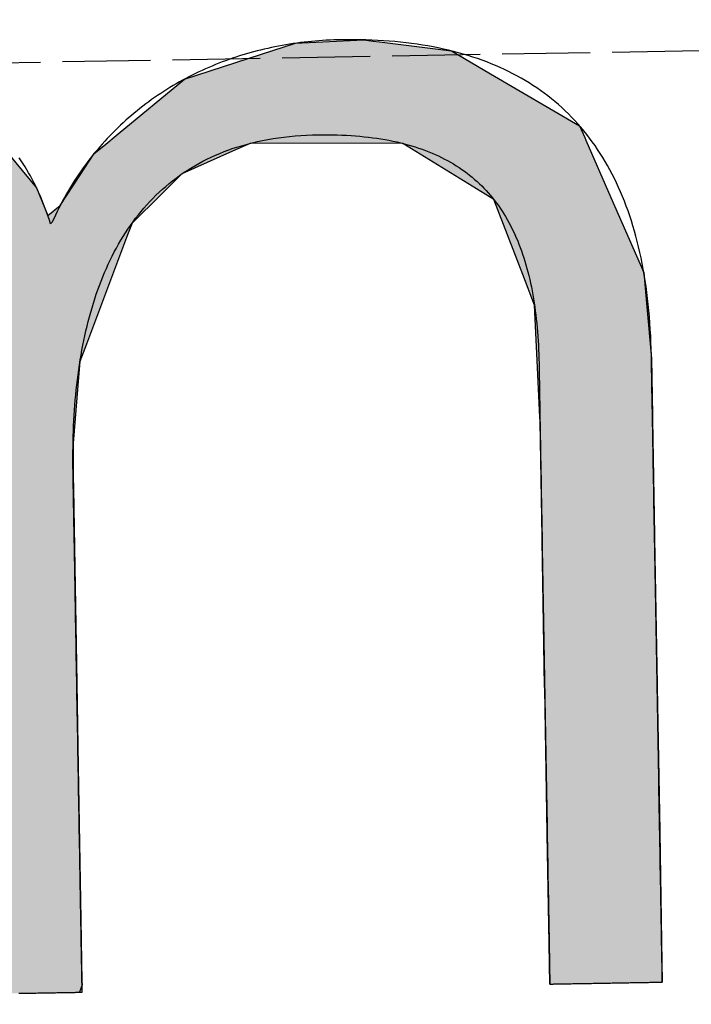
# Model space of a CAD drawing. Extents: x 562 to 7231, y 5567 to 12626.
# Tile 5 of 44: x 3173 to 3211, y 8057 to 8113. Entities that reach past the tile are written whole.
import ezdxf

# ---------------------------------------------------------------- set-up
doc = ezdxf.new("R2010")
doc.units = 0
doc.linetypes.add('GEN3', pattern=[6.25, 5, -1.25])
doc.layers.get('0').update_dxf_attribs({"linetype": 'CONTINUOUS'})
doc.layers.add('3', color=6, linetype='GEN3')
doc.layers.add('LOGO', color=7, linetype='CONTINUOUS')

# ---------------------------------------------------------------- blocks, each defined once
blk = doc.blocks.new('*U34')
at = {"layer": 'LOGO', "color": 30, "linetype": 'CONTINUOUS'}
for p, q in [((3.0151, 7.7517), (3.0415, 7.7592)), ((3.0415, 7.7592), (3.1575, 7.7517)), ((7.5662, 7.7517), (7.7901, 7.7592)), ((7.7901, 7.7592), (8.1269, 7.7705)), ((8.1269, 7.7705), (8.205, 7.7592)), ((8.205, 7.7592), (8.257, 7.7517)), ((2.0601, 7.4815), (2.8125, 7.6944)), ((2.8125, 7.6944), (3.0151, 7.7517)), ((3.1575, 7.7517), (4.045, 7.6944)), ((4.045, 7.6944), (4.4971, 7.4815)), ((7.2875, 7.667), (7.5662, 7.7517)), ((8.257, 7.7517), (8.8448, 7.667)), ((6.6525, 7.474), (7.2875, 7.667)), ((8.8448, 7.667), (9.1621, 7.474)), ((0.0009, 7.533), (0.181, 7.5547)), ((0.0009, 7.309), (0.0009, 7.533)), ((0.8447, 7.5547), (0.8452, 7.533)), ((0.8452, 7.533), (0.8501, 7.309)), ((1.8423, 7.3105), (2.0601, 7.4815)), ((4.4971, 7.4815), (4.8601, 7.3105)), ((6.0994, 7.0342), (6.6525, 7.474)), ((9.1621, 7.474), (9.8851, 7.0342)), ((0.0009, 7.2858), (0.0009, 7.309)), ((0.0009, 6.8026), (0.0009, 7.2858)), ((0.8501, 7.309), (0.8501, 7.2858)), ((0.8501, 7.2858), (0.8501, 6.8026)), ((1.4345, 6.9904), (1.8423, 7.3105)), ((4.8601, 7.3105), (5.1149, 6.9904)), ((5.9796, 6.9389), (6.0994, 7.0342)), ((9.8851, 7.0342), (9.9248, 6.9389)), ((1.3157, 6.8972), (1.4013, 6.9644)), ((1.4013, 6.9644), (1.4345, 6.9904)), ((2.8396, 6.9644), (2.5297, 6.8972)), ((3.9961, 6.8117), (3.5596, 6.9644)), ((5.1149, 6.9904), (5.1357, 6.9644)), ((5.1357, 6.9644), (5.2572, 6.8117)), ((1.2773, 6.8457), (1.3157, 6.8972)), ((2.5297, 6.8972), (2.2922, 6.8457)), ((5.7793, 6.6977), (5.9, 6.8756)), ((5.9, 6.8756), (5.9796, 6.9389)), ((7.0364, 6.8756), (6.6174, 6.6977)), ((7.1854, 6.9389), (7.0364, 6.8756)), ((8.4328, 6.9158), (7.1854, 6.9389)), ((9.1699, 6.4434), (8.4328, 6.9158)), ((9.9248, 6.9389), (9.9345, 6.9158)), ((9.9345, 6.9158), (10.1315, 6.4434)), ((0.0009, 6.712), (0.0009, 6.8026)), ((0.8501, 6.8026), (0.8501, 6.712)), ((1.046, 6.535), (1.2773, 6.8457)), ((2.2922, 6.8457), (1.7672, 6.535)), ((4.1882, 6.6038), (3.9961, 6.8117)), ((5.2572, 6.8117), (5.4227, 6.6038)), ((0.0009, 6.295), (0.0009, 6.712)), ((0.8501, 6.712), (0.8501, 6.295)), ((5.6143, 6.4542), (5.7793, 6.6977)), ((6.6174, 6.6977), (6.3622, 6.4542)), ((4.3988, 6.376), (4.1882, 6.6038)), ((5.4227, 6.6038), (5.5112, 6.376)), ((0.8997, 6.2913), (1.0255, 6.5075)), ((1.0255, 6.5075), (1.046, 6.535)), ((1.7497, 6.5075), (1.6124, 6.2913)), ((1.7672, 6.535), (1.7497, 6.5075)), ((5.5112, 6.376), (5.6143, 6.4542)), ((6.3622, 6.4542), (6.2802, 6.376)), ((9.3969, 5.8232), (9.1699, 6.4434)), ((10.1315, 6.4434), (10.3901, 5.8232)), ((4.4681, 6.301), (4.3988, 6.376)), ((4.5572, 6.2046), (4.4681, 6.301)), ((6.2016, 6.301), (6.1634, 6.2046)), ((6.2802, 6.376), (6.2016, 6.301)), ((0.0009, 6.2807), (0.0009, 6.295)), ((0.0009, 5.5026), (0.0009, 6.2807)), ((0.8501, 6.295), (0.8782, 6.2807)), ((0.8933, 6.2807), (0.8997, 6.2913)), ((1.6056, 6.2807), (1.1112, 5.5026)), ((1.6124, 6.2913), (1.6056, 6.2807)), ((4.7569, 5.3141), (4.5572, 6.2046)), ((6.1634, 6.2046), (5.8106, 5.3141)), ((9.4891, 5.5712), (9.3969, 5.8232)), ((10.3901, 5.8232), (10.408, 5.5712)), ((0.0009, 5.3287), (0.0009, 5.5026)), ((1.1112, 5.5026), (1.0861, 5.3287)), ((9.5028, 5.1158), (9.4891, 5.5712)), ((10.408, 5.5712), (10.4404, 5.1158)), ((0.0009, 4.2043), (0.0009, 5.3287)), ((1.0861, 5.3287), (0.9233, 4.2043)), ((4.758, 5.1719), (4.7569, 5.3141)), ((5.8106, 5.3141), (5.7542, 5.1719)), ((4.7594, 4.9763), (4.758, 5.1719)), ((5.7542, 5.1719), (5.7342, 4.9763)), ((9.5168, 4.6512), (9.5028, 5.1158)), ((10.4404, 5.1158), (10.4404, 4.6512)), ((4.7594, 4.5045), (4.7594, 4.9763)), ((5.7342, 4.9763), (5.686, 4.5045)), ((9.518, 4.6115), (9.5168, 4.6512)), ((9.518, 3.6694), (9.518, 4.6115)), ((10.4404, 4.6512), (10.4404, 4.6115)), ((10.4404, 4.6115), (10.4404, 3.6694)), ((4.7594, 4.2315), (4.7594, 4.5045)), ((5.686, 4.5045), (5.683, 4.2315)), ((0.0009, 3.7966), (0.0009, 4.2043)), ((0.9233, 4.2043), (0.9233, 3.7966)), ((4.7594, 4.1327), (4.7594, 4.2315)), ((5.683, 4.2315), (5.6818, 4.1327)), ((4.7594, 3.4908), (4.7594, 4.1327)), ((5.6818, 4.1327), (5.6818, 3.4908)), ((0.0009, 2.974), (0.0009, 3.7966)), ((0.9233, 3.7966), (0.9233, 2.974)), ((9.518, 3.638), (9.518, 3.6694)), ((9.518, 2.4418), (9.518, 3.638)), ((10.4404, 3.6694), (10.4404, 3.638)), ((10.4404, 3.638), (10.4404, 2.4418)), ((4.7594, 2.536), (4.7594, 3.4908)), ((5.6818, 3.4908), (5.6818, 2.536)), ((0.0009, 1.7518), (0.0009, 2.974)), ((0.9233, 2.974), (0.9233, 1.7518)), ((4.7594, 1.8497), (4.7594, 2.536)), ((5.6818, 2.536), (5.6818, 1.8497)), ((9.518, 2.4209), (9.518, 2.4418)), ((10.4404, 2.4418), (10.4404, 2.4209)), ((9.518, 1.2401), (9.518, 2.4209)), ((10.4404, 2.4209), (10.4404, 1.2401)), ((4.7594, 0.7557), (4.7594, 1.8497)), ((5.6818, 1.8497), (5.6818, 0.7557)), ((0.0009, 0.9776), (0.0009, 1.7518)), ((0.9233, 1.7518), (0.9233, 0.9776)), ((9.518, 1.2295), (9.518, 1.2401)), ((9.518, 0.3358), (9.518, 1.2295)), ((10.4404, 1.2401), (10.4404, 1.2295)), ((10.4404, 1.2295), (10.4404, 0.3358)), ((0.0009, 0.4495), (0.0009, 0.9776)), ((0.9233, 0.9776), (0.9233, 0.4495)), ((4.7594, 0.594), (4.7594, 0.7557)), ((5.6818, 0.7557), (5.6818, 0.594)), ((4.7594, 0.0885), (4.7594, 0.594)), ((5.6818, 0.594), (5.6818, 0.0885)), ((0.0009, 0.2507), (0.0009, 0.4495)), ((0.9233, 0.4495), (0.9233, 0.2507)), ((9.518, 0.3329), (9.518, 0.3358)), ((9.5181, -0.0004), (9.518, 0.3329)), ((10.4404, 0.3329), (10.4402, -0.0004)), ((10.4404, 0.3358), (10.4404, 0.3329)), ((0.0009, 0.0951), (0.0009, 0.2507)), ((0.9233, 0.2507), (0.9229, 0.0951)), ((0.0009, -0.0004), (0.0009, 0.0951)), ((0.9229, 0.0951), (0.9226, -0.0004)), ((4.8056, 0.06), (4.7594, 0.0885)), ((5.6818, 0.0885), (5.6818, 0.06)), ((4.9035, -0.0004), (4.8056, 0.06)), ((5.6818, 0.06), (5.659, -0.0004))]:
    blk.add_line(p, q, dxfattribs=at)
at = {"layer": 'LOGO', "color": 30, "linetype": 'CONTINUOUS', "extrusion": (0, 0, -1)}
for points in [[(-3.0415, 7.7592), (-3.1575, 7.7517), (-3.0151, 7.7517)], [(-7.7901, 7.7592), (-8.257, 7.7517), (-7.5662, 7.7517)], [(-8.1269, 7.7705), (-8.205, 7.7592), (-7.7901, 7.7592)], [(-7.7901, 7.7592), (-8.205, 7.7592), (-8.257, 7.7517)], [(-2.8125, 7.6944), (-4.4971, 7.4815), (-2.0601, 7.4815)], [(-3.0151, 7.7517), (-4.045, 7.6944), (-2.8125, 7.6944)], [(-2.8125, 7.6944), (-4.045, 7.6944), (-4.4971, 7.4815)], [(-3.0151, 7.7517), (-3.1575, 7.7517), (-4.045, 7.6944)], [(-7.5662, 7.7517), (-8.8448, 7.667), (-7.2875, 7.667)], [(-7.5662, 7.7517), (-8.257, 7.7517), (-8.8448, 7.667)], [(-7.2875, 7.667), (-9.1621, 7.474), (-6.6525, 7.474)], [(-7.2875, 7.667), (-8.8448, 7.667), (-9.1621, 7.474)], [(-0.181, 7.5547), (-0.8452, 7.533), (-0.0009, 7.533)], [(-0.0009, 7.533), (-0.8501, 7.309), (-0.0009, 7.309)], [(-0.0009, 7.533), (-0.8452, 7.533), (-0.8501, 7.309)], [(-0.181, 7.5547), (-0.8447, 7.5547), (-0.8452, 7.533)], [(-2.0601, 7.4815), (-4.8601, 7.3105), (-1.8423, 7.3105)], [(-2.0601, 7.4815), (-4.4971, 7.4815), (-4.8601, 7.3105)], [(-6.6525, 7.474), (-9.8851, 7.0342), (-6.0994, 7.0342)], [(-6.6525, 7.474), (-9.1621, 7.474), (-9.8851, 7.0342)], [(-0.0009, 7.309), (-0.8501, 7.2858), (-0.0009, 7.2858)], [(-0.0009, 7.309), (-0.8501, 7.309), (-0.8501, 7.2858)], [(-0.0009, 7.2858), (-0.8501, 6.8026), (-0.0009, 6.8026)], [(-0.0009, 7.2858), (-0.8501, 7.2858), (-0.8501, 6.8026)], [(-1.8423, 7.3105), (-5.1149, 6.9904), (-1.4345, 6.9904)], [(-1.8423, 7.3105), (-4.8601, 7.3105), (-5.1149, 6.9904)], [(-6.0994, 7.0342), (-9.9248, 6.9389), (-5.9796, 6.9389)], [(-6.0994, 7.0342), (-9.8851, 7.0342), (-9.9248, 6.9389)], [(-1.4013, 6.9644), (-2.5297, 6.8972), (-1.3157, 6.8972)], [(-1.4345, 6.9904), (-2.8396, 6.9644), (-1.4013, 6.9644)], [(-1.4013, 6.9644), (-2.8396, 6.9644), (-2.5297, 6.8972)], [(-1.4345, 6.9904), (-2.9599, 6.9904), (-2.8396, 6.9644)], [(-2.9599, 6.9904), (-5.1357, 6.9644), (-3.5596, 6.9644)], [(-2.9599, 6.9904), (-5.1149, 6.9904), (-5.1357, 6.9644)], [(-3.5596, 6.9644), (-5.2572, 6.8117), (-3.9961, 6.8117)], [(-3.5596, 6.9644), (-5.1357, 6.9644), (-5.2572, 6.8117)], [(-1.3157, 6.8972), (-2.2922, 6.8457), (-1.2773, 6.8457)], [(-1.3157, 6.8972), (-2.5297, 6.8972), (-2.2922, 6.8457)], [(-5.9, 6.8756), (-6.6174, 6.6977), (-5.7793, 6.6977)], [(-5.9796, 6.9389), (-7.0364, 6.8756), (-5.9, 6.8756)], [(-5.9, 6.8756), (-7.0364, 6.8756), (-6.6174, 6.6977)], [(-5.9796, 6.9389), (-7.1854, 6.9389), (-7.0364, 6.8756)], [(-7.1854, 6.9389), (-9.9345, 6.9158), (-8.4328, 6.9158)], [(-7.1854, 6.9389), (-9.9248, 6.9389), (-9.9345, 6.9158)], [(-8.4328, 6.9158), (-10.1315, 6.4434), (-9.1699, 6.4434)], [(-8.4328, 6.9158), (-9.9345, 6.9158), (-10.1315, 6.4434)], [(-0.0009, 6.8026), (-0.8501, 6.712), (-0.0009, 6.712)], [(-0.0009, 6.8026), (-0.8501, 6.8026), (-0.8501, 6.712)], [(-1.2773, 6.8457), (-1.7672, 6.535), (-1.046, 6.535)], [(-1.2773, 6.8457), (-2.2922, 6.8457), (-1.7672, 6.535)], [(-3.9961, 6.8117), (-5.4227, 6.6038), (-4.1882, 6.6038)], [(-3.9961, 6.8117), (-5.2572, 6.8117), (-5.4227, 6.6038)], [(-0.0009, 6.712), (-0.8501, 6.295), (-0.0009, 6.295)], [(-0.0009, 6.712), (-0.8501, 6.712), (-0.8501, 6.295)], [(-5.7793, 6.6977), (-6.3622, 6.4542), (-5.6143, 6.4542)], [(-5.7793, 6.6977), (-6.6174, 6.6977), (-6.3622, 6.4542)], [(-4.1882, 6.6038), (-5.5112, 6.376), (-4.3988, 6.376)], [(-4.1882, 6.6038), (-5.4227, 6.6038), (-5.5112, 6.376)], [(-1.0255, 6.5075), (-1.6124, 6.2913), (-0.8997, 6.2913)], [(-1.046, 6.535), (-1.7497, 6.5075), (-1.0255, 6.5075)], [(-1.0255, 6.5075), (-1.7497, 6.5075), (-1.6124, 6.2913)], [(-1.046, 6.535), (-1.7672, 6.535), (-1.7497, 6.5075)], [(-5.6143, 6.4542), (-6.2802, 6.376), (-5.5112, 6.376)], [(-5.6143, 6.4542), (-6.3622, 6.4542), (-6.2802, 6.376)], [(-9.1699, 6.4434), (-10.3901, 5.8232), (-9.3969, 5.8232)], [(-9.1699, 6.4434), (-10.1315, 6.4434), (-10.3901, 5.8232)], [(-4.3988, 6.376), (-6.2016, 6.301), (-4.4681, 6.301)], [(-4.3988, 6.376), (-6.2802, 6.376), (-6.2016, 6.301)], [(-4.4681, 6.301), (-6.1634, 6.2046), (-4.5572, 6.2046)], [(-4.4681, 6.301), (-6.2016, 6.301), (-6.1634, 6.2046)], [(-0.0009, 6.295), (-0.8782, 6.2807), (-0.0009, 6.2807)], [(-0.0009, 6.295), (-0.8501, 6.295), (-0.8782, 6.2807)], [(-0.0009, 6.2807), (-1.1112, 5.5026), (-0.0009, 5.5026)], [(-0.0009, 6.2807), (-1.6056, 6.2807), (-1.1112, 5.5026)], [(-0.8997, 6.2913), (-1.6056, 6.2807), (-0.8933, 6.2807)], [(-0.8997, 6.2913), (-1.6124, 6.2913), (-1.6056, 6.2807)], [(-4.5572, 6.2046), (-5.8106, 5.3141), (-4.7569, 5.3141)], [(-4.5572, 6.2046), (-6.1634, 6.2046), (-5.8106, 5.3141)], [(-9.3969, 5.8232), (-10.408, 5.5712), (-9.4891, 5.5712)], [(-9.3969, 5.8232), (-10.3901, 5.8232), (-10.408, 5.5712)], [(-0.0009, 5.5026), (-1.0861, 5.3287), (-0.0009, 5.3287)], [(-0.0009, 5.5026), (-1.1112, 5.5026), (-1.0861, 5.3287)], [(-9.4891, 5.5712), (-10.4404, 5.1158), (-9.5028, 5.1158)], [(-9.4891, 5.5712), (-10.408, 5.5712), (-10.4404, 5.1158)], [(-0.0009, 5.3287), (-0.9233, 4.2043), (-0.0009, 4.2043)], [(-0.0009, 5.3287), (-1.0861, 5.3287), (-0.9233, 4.2043)], [(-4.7569, 5.3141), (-5.7542, 5.1719), (-4.758, 5.1719)], [(-4.7569, 5.3141), (-5.8106, 5.3141), (-5.7542, 5.1719)], [(-4.758, 5.1719), (-5.7342, 4.9763), (-4.7594, 4.9763)], [(-4.758, 5.1719), (-5.7542, 5.1719), (-5.7342, 4.9763)], [(-9.5028, 5.1158), (-10.4404, 4.6512), (-9.5168, 4.6512)], [(-9.5028, 5.1158), (-10.4404, 5.1158), (-10.4404, 4.6512)], [(-4.7594, 4.9763), (-5.686, 4.5045), (-4.7594, 4.5045)], [(-4.7594, 4.9763), (-5.7342, 4.9763), (-5.686, 4.5045)], [(-9.5168, 4.6512), (-10.4404, 4.6115), (-9.518, 4.6115)], [(-9.5168, 4.6512), (-10.4404, 4.6512), (-10.4404, 4.6115)], [(-9.518, 4.6115), (-10.4404, 3.6694), (-9.518, 3.6694)], [(-9.518, 4.6115), (-10.4404, 4.6115), (-10.4404, 3.6694)], [(-4.7594, 4.5045), (-5.683, 4.2315), (-4.7594, 4.2315)], [(-4.7594, 4.5045), (-5.686, 4.5045), (-5.683, 4.2315)], [(-0.0009, 4.2043), (-0.9233, 3.7966), (-0.0009, 3.7966)], [(-0.0009, 4.2043), (-0.9233, 4.2043), (-0.9233, 3.7966)], [(-4.7594, 4.2315), (-5.6818, 4.1327), (-4.7594, 4.1327)], [(-4.7594, 4.2315), (-5.683, 4.2315), (-5.6818, 4.1327)], [(-4.7594, 4.1327), (-5.6818, 3.4908), (-4.7594, 3.4908)], [(-4.7594, 4.1327), (-5.6818, 4.1327), (-5.6818, 3.4908)], [(-0.0009, 3.7966), (-0.9233, 2.974), (-0.0009, 2.974)], [(-0.0009, 3.7966), (-0.9233, 3.7966), (-0.9233, 2.974)], [(-9.518, 3.6694), (-10.4404, 3.638), (-9.518, 3.638)], [(-9.518, 3.6694), (-10.4404, 3.6694), (-10.4404, 3.638)], [(-9.518, 3.638), (-10.4404, 2.4418), (-9.518, 2.4418)], [(-9.518, 3.638), (-10.4404, 3.638), (-10.4404, 2.4418)], [(-4.7594, 3.4908), (-5.6818, 2.536), (-4.7594, 2.536)], [(-4.7594, 3.4908), (-5.6818, 3.4908), (-5.6818, 2.536)], [(-0.0009, 2.974), (-0.9233, 1.7518), (-0.0009, 1.7518)], [(-0.0009, 2.974), (-0.9233, 2.974), (-0.9233, 1.7518)], [(-4.7594, 2.536), (-5.6818, 1.8497), (-4.7594, 1.8497)], [(-4.7594, 2.536), (-5.6818, 2.536), (-5.6818, 1.8497)], [(-9.518, 2.4418), (-10.4404, 2.4209), (-9.518, 2.4209)], [(-9.518, 2.4418), (-10.4404, 2.4418), (-10.4404, 2.4209)], [(-9.518, 2.4209), (-10.4404, 1.2401), (-9.518, 1.2401)], [(-9.518, 2.4209), (-10.4404, 2.4209), (-10.4404, 1.2401)], [(-4.7594, 1.8497), (-5.6818, 0.7557), (-4.7594, 0.7557)], [(-4.7594, 1.8497), (-5.6818, 1.8497), (-5.6818, 0.7557)], [(-0.0009, 1.7518), (-0.9233, 0.9776), (-0.0009, 0.9776)], [(-0.0009, 1.7518), (-0.9233, 1.7518), (-0.9233, 0.9776)], [(-9.518, 1.2401), (-10.4404, 1.2295), (-9.518, 1.2295)], [(-9.518, 1.2401), (-10.4404, 1.2401), (-10.4404, 1.2295)], [(-9.518, 1.2295), (-10.4404, 0.3358), (-9.518, 0.3358)], [(-9.518, 1.2295), (-10.4404, 1.2295), (-10.4404, 0.3358)], [(-0.0009, 0.9776), (-0.9233, 0.4495), (-0.0009, 0.4495)], [(-0.0009, 0.9776), (-0.9233, 0.9776), (-0.9233, 0.4495)], [(-4.7594, 0.7557), (-5.6818, 0.594), (-4.7594, 0.594)], [(-4.7594, 0.7557), (-5.6818, 0.7557), (-5.6818, 0.594)], [(-4.7594, 0.594), (-5.6818, 0.0885), (-4.7594, 0.0885)], [(-4.7594, 0.594), (-5.6818, 0.594), (-5.6818, 0.0885)], [(-0.0009, 0.4495), (-0.9233, 0.2507), (-0.0009, 0.2507)], [(-0.0009, 0.4495), (-0.9233, 0.4495), (-0.9233, 0.2507)], [(-9.518, 0.3358), (-10.4404, 0.3329), (-9.518, 0.3329)], [(-9.518, 0.3358), (-10.4404, 0.3358), (-10.4404, 0.3329)], [(-9.518, 0.3329), (-10.4402, -0.0004), (-9.5181, -0.0004)], [(-9.518, 0.3329), (-10.4404, 0.3329), (-10.4402, -0.0004)], [(-0.0009, 0.2507), (-0.9229, 0.0951), (-0.0009, 0.0951)], [(-0.0009, 0.2507), (-0.9233, 0.2507), (-0.9229, 0.0951)], [(-0.0009, 0.0951), (-0.9226, -0.0004), (-0.0009, -0.0004)], [(-0.0009, 0.0951), (-0.9229, 0.0951), (-0.9226, -0.0004)], [(-4.7594, 0.0885), (-5.6818, 0.06), (-4.8056, 0.06)], [(-4.7594, 0.0885), (-5.6818, 0.0885), (-5.6818, 0.06)], [(-4.8056, 0.06), (-5.659, -0.0004), (-4.9035, -0.0004)], [(-4.8056, 0.06), (-5.6818, 0.06), (-5.659, -0.0004)]]:
    blk.add_solid(points, dxfattribs=at)
blk = doc.blocks.new('KLAUS')
at = {"layer": 'LOGO'}
blk.add_polyline3d([(5.1623, -0.0004, 0), (5.1764, -0.0004, 0), (5.1906, -0.0004, 0), (5.2047, -0.0004, 0), (5.2189, -0.0004, 0), (5.2331, -0.0004, 0), (5.2473, -0.0004, 0), (5.2615, -0.0004, 0), (5.2756, -0.0004, 0), (5.2897, -0.0004, 0), (5.3037, -0.0004, 0), (5.3177, -0.0004, 0), (5.3315, -0.0004, 0), (5.3453, -0.0004, 0), (5.359, -0.0004, 0), (5.3725, -0.0004, 0), (5.3859, -0.0004, 0), (5.3992, -0.0004, 0), (5.4123, -0.0004, 0), (5.4253, -0.0004, 0), (5.4381, -0.0004, 0), (5.4507, -0.0004, 0), (5.463, -0.0004, 0), (5.4752, -0.0004, 0), (5.4872, -0.0004, 0), (5.4989, -0.0004, 0), (5.5103, -0.0004, 0), (5.5216, -0.0004, 0), (5.5325, -0.0004, 0), (5.5431, -0.0004, 0), (5.5535, -0.0004, 0), (5.5635, -0.0004, 0), (5.5732, -0.0004, 0), (5.5826, -0.0004, 0), (5.5916, -0.0004, 0), (5.6003, -0.0004, 0), (5.6086, -0.0004, 0), (5.6166, -0.0004, 0), (5.6241, -0.0004, 0), (5.6312, -0.0004, 0), (5.6379, -0.0004, 0), (5.6442, -0.0004, 0), (5.6501, -0.0004, 0), (5.6555, -0.0004, 0), (5.6604, -0.0004, 0), (5.6648, -0.0004, 0), (5.6688, -0.0004, 0), (5.6723, -0.0004, 0), (5.6752, -0.0004, 0), (5.6776, -0.0004, 0), (5.6795, -0.0004, 0), (5.6809, -0.0004, 0), (5.6816, -0.0004, 0), (5.6818, -0.0004, 0), (5.6818, 0.0013, 0), (5.6818, 0.0057, 0), (5.6818, 0.0126, 0), (5.6818, 0.0221, 0), (5.6818, 0.034, 0), (5.6818, 0.0484, 0), (5.6818, 0.0651, 0), (5.6818, 0.0841, 0), (5.6818, 0.1053, 0), (5.6818, 0.1288, 0), (5.6818, 0.1544, 0), (5.6818, 0.1821, 0), (5.6818, 0.2118, 0), (5.6818, 0.2435, 0), (5.6818, 0.277, 0), (5.6818, 0.3125, 0), (5.6818, 0.3498, 0), (5.6818, 0.3888, 0), (5.6818, 0.4295, 0), (5.6818, 0.4718, 0), (5.6818, 0.5157, 0), (5.6818, 0.5612, 0), (5.6818, 0.6081, 0), (5.6818, 0.6565, 0), (5.6818, 0.7062, 0), (5.6818, 0.7572, 0), (5.6818, 0.8095, 0), (5.6818, 0.8629, 0), (5.6818, 0.9175, 0), (5.6818, 0.9732, 0), (5.6818, 1.0299, 0), (5.6818, 1.0876, 0), (5.6818, 1.1462, 0), (5.6818, 1.2057, 0), (5.6818, 1.266, 0), (5.6818, 1.327, 0), (5.6818, 1.3888, 0), (5.6818, 1.4512, 0), (5.6818, 1.5141, 0), (5.6818, 1.5776, 0), (5.6818, 1.6416, 0), (5.6818, 1.706, 0), (5.6818, 1.7708, 0), (5.6818, 1.8358, 0), (5.6818, 1.9011, 0), (5.6818, 1.9667, 0), (5.6818, 2.0323, 0), (5.6818, 2.0981, 0), (5.6818, 2.1639, 0), (5.6818, 2.2296, 0), (5.6818, 2.2953, 0), (5.6818, 2.3609, 0), (5.6818, 2.4263, 0), (5.6818, 2.4914, 0), (5.6818, 2.5562, 0), (5.6818, 2.6207, 0), (5.6818, 2.6847, 0), (5.6818, 2.7483, 0), (5.6818, 2.8114, 0), (5.6818, 2.8739, 0), (5.6818, 2.9357, 0), (5.6818, 2.9969, 0), (5.6818, 3.0574, 0), (5.6818, 3.117, 0), (5.6818, 3.1758, 0), (5.6818, 3.2336, 0), (5.6818, 3.2906, 0), (5.6818, 3.3464, 0), (5.6818, 3.4013, 0), (5.6818, 3.4549, 0), (5.6818, 3.5074, 0), (5.6818, 3.5587, 0), (5.6818, 3.6087, 0), (5.6818, 3.6573, 0), (5.6818, 3.7045, 0), (5.6818, 3.7502, 0), (5.6818, 3.7944, 0), (5.6818, 3.8371, 0), (5.6818, 3.8781, 0), (5.6818, 3.9174, 0), (5.6818, 3.955, 0), (5.6818, 3.9908, 0), (5.6818, 4.0248, 0), (5.6818, 4.0568, 0), (5.6818, 4.0869, 0), (5.6818, 4.115, 0), (5.6818, 4.141, 0), (5.6818, 4.1648, 0), (5.6818, 4.1865, 0), (5.6818, 4.206, 0), (5.6818, 4.2231, 0), (5.6818, 4.2379, 0), (5.6818, 4.2503, 0), (5.6818, 4.2603, 0), (5.6818, 4.2677, 0), (5.6818, 4.2725, 0), (5.6818, 4.2748, 0), (5.6819, 4.3037, 0), (5.6822, 4.3469, 0), (5.6829, 4.3901, 0), (5.6838, 4.4331, 0), (5.685, 4.4761, 0), (5.6866, 4.5189, 0), (5.6884, 4.5617, 0), (5.6906, 4.6044, 0), (5.6931, 4.6469, 0), (5.6959, 4.6893, 0), (5.699, 4.7316, 0), (5.7025, 4.7737, 0), (5.7063, 4.8157, 0), (5.7105, 4.8576, 0), (5.715, 4.8993, 0), (5.7199, 4.9408, 0), (5.7251, 4.9821, 0), (5.7307, 5.0232, 0), (5.7366, 5.0641, 0), (5.7429, 5.1049, 0), (5.7496, 5.1454, 0), (5.7567, 5.1857, 0), (5.7641, 5.2258, 0), (5.772, 5.2656, 0), (5.7802, 5.3052, 0), (5.7888, 5.3445, 0), (5.7978, 5.3836, 0), (5.8073, 5.4224, 0), (5.8171, 5.461, 0), (5.8274, 5.4992, 0), (5.838, 5.5372, 0), (5.8491, 5.5748, 0), (5.8607, 5.6122, 0), (5.8726, 5.6492, 0), (5.885, 5.6859, 0), (5.8979, 5.7223, 0), (5.9111, 5.7584, 0), (5.9249, 5.7941, 0), (5.9391, 5.8294, 0), (5.9537, 5.8644, 0), (5.9688, 5.899, 0), (5.9844, 5.9332, 0), (6.0004, 5.967, 0), (6.017, 6.0005, 0), (6.034, 6.0335, 0), (6.0515, 6.0662, 0), (6.0694, 6.0983, 0), (6.0879, 6.1301, 0), (6.1069, 6.1615, 0), (6.1264, 6.1924, 0), (6.1464, 6.2228, 0), (6.1669, 6.2528, 0), (6.1879, 6.2824, 0), (6.2094, 6.3114, 0), (6.2315, 6.34, 0), (6.2541, 6.368, 0), (6.2772, 6.3956, 0), (6.3009, 6.4227, 0), (6.3251, 6.4492, 0), (6.3499, 6.4753, 0), (6.3752, 6.5008, 0), (6.4011, 6.5257, 0), (6.4275, 6.5501, 0), (6.4545, 6.574, 0), (6.4821, 6.5973, 0), (6.5102, 6.62, 0), (6.5389, 6.6422, 0), (6.5682, 6.6637, 0), (6.5981, 6.6847, 0), (6.6286, 6.7051, 0), (6.6597, 6.7248, 0), (6.6914, 6.7439, 0), (6.7237, 6.7625, 0), (6.7566, 6.7803, 0), (6.7901, 6.7976, 0), (6.8242, 6.8141, 0), (6.859, 6.8301, 0), (6.8944, 6.8453, 0), (6.9304, 6.8599, 0), (6.9671, 6.8738, 0), (7.0044, 6.887, 0), (7.0423, 6.8995, 0), (7.0809, 6.9113, 0), (7.1202, 6.9224, 0), (7.1601, 6.9328, 0), (7.2007, 6.9424, 0), (7.2419, 6.9513, 0), (7.2839, 6.9595, 0), (7.3264, 6.9669, 0), (7.3697, 6.9735, 0), (7.4137, 6.9794, 0), (7.4584, 6.9845, 0), (7.5037, 6.9888, 0), (7.5498, 6.9923, 0), (7.5965, 6.995, 0), (7.644, 6.9969, 0), (7.6921, 6.998, 0), (7.7394, 6.9983, 0), (7.7796, 6.998, 0), (7.8192, 6.9973, 0), (7.8583, 6.9961, 0), (7.8969, 6.9946, 0), (7.935, 6.9926, 0), (7.9726, 6.9901, 0), (8.0096, 6.9873, 0), (8.0461, 6.9841, 0), (8.0821, 6.9804, 0), (8.1175, 6.9763, 0), (8.1525, 6.9718, 0), (8.187, 6.9669, 0), (8.2209, 6.9615, 0), (8.2544, 6.9558, 0), (8.2873, 6.9496, 0), (8.3198, 6.943, 0), (8.3517, 6.936, 0), (8.3832, 6.9286, 0), (8.4141, 6.9207, 0), (8.4446, 6.9125, 0), (8.4746, 6.9038, 0), (8.5041, 6.8948, 0), (8.5331, 6.8853, 0), (8.5617, 6.8754, 0), (8.5897, 6.8651, 0), (8.6173, 6.8544, 0), (8.6444, 6.8433, 0), (8.6711, 6.8318, 0), (8.6973, 6.8198, 0), (8.723, 6.8075, 0), (8.7483, 6.7948, 0), (8.7731, 6.7816, 0), (8.7974, 6.7681, 0), (8.8213, 6.7541, 0), (8.8447, 6.7398, 0), (8.8677, 6.725, 0), (8.8903, 6.7099, 0), (8.9123, 6.6943, 0), (8.934, 6.6783, 0), (8.9552, 6.662, 0), (8.976, 6.6452, 0), (8.9963, 6.6281, 0), (9.0162, 6.6105, 0), (9.0357, 6.5926, 0), (9.0548, 6.5742, 0), (9.0734, 6.5555, 0), (9.0916, 6.5364, 0), (9.1094, 6.5168, 0), (9.1268, 6.4969, 0), (9.1437, 6.4766, 0), (9.1603, 6.4559, 0), (9.1764, 6.4348, 0), (9.1921, 6.4133, 0), (9.2074, 6.3914, 0), (9.2224, 6.3692, 0), (9.2369, 6.3465, 0), (9.251, 6.3235, 0), (9.2647, 6.3, 0), (9.2781, 6.2762, 0), (9.291, 6.252, 0), (9.3035, 6.2274, 0), (9.3157, 6.2025, 0), (9.3275, 6.1771, 0), (9.3389, 6.1514, 0), (9.3499, 6.1253, 0), (9.3606, 6.0987, 0), (9.3709, 6.0719, 0), (9.3808, 6.0446, 0), (9.3903, 6.0169, 0), (9.3995, 5.9889, 0), (9.4083, 5.9605, 0), (9.4167, 5.9317, 0), (9.4248, 5.9026, 0), (9.4326, 5.8731, 0), (9.4399, 5.8431, 0), (9.447, 5.8129, 0), (9.4536, 5.7822, 0), (9.46, 5.7511, 0), (9.466, 5.7198, 0), (9.4716, 5.688, 0), (9.4769, 5.6558, 0), (9.4819, 5.6233, 0), (9.4866, 5.5904, 0), (9.4909, 5.5571, 0), (9.4949, 5.5235, 0), (9.4985, 5.4895, 0), (9.5019, 5.4551, 0), (9.5049, 5.4204, 0), (9.5076, 5.3853, 0), (9.5099, 5.3498, 0), (9.512, 5.314, 0), (9.5138, 5.2778, 0), (9.5152, 5.2412, 0), (9.5163, 5.2043, 0), (9.5172, 5.167, 0), (9.5177, 5.1293, 0), (9.5179, 5.0913, 0), (9.518, 5.0796, 0), (9.518, 5.0757, 0), (9.518, 5.0688, 0), (9.518, 5.0588, 0), (9.518, 5.0459, 0), (9.518, 5.0301, 0), (9.518, 5.0114, 0), (9.518, 4.99, 0), (9.518, 4.9658, 0), (9.518, 4.9391, 0), (9.518, 4.9097, 0), (9.518, 4.8779, 0), (9.518, 4.8436, 0), (9.518, 4.807, 0), (9.518, 4.768, 0), (9.518, 4.7268, 0), (9.518, 4.6835, 0), (9.518, 4.638, 0), (9.518, 4.5905, 0), (9.518, 4.541, 0), (9.518, 4.4896, 0), (9.518, 4.4363, 0), (9.518, 4.3813, 0), (9.518, 4.3246, 0), (9.518, 4.2662, 0), (9.518, 4.2062, 0), (9.518, 4.1447, 0), (9.518, 4.0818, 0), (9.518, 4.0175, 0), (9.518, 3.9518, 0), (9.518, 3.8849, 0), (9.518, 3.8169, 0), (9.518, 3.7477, 0), (9.518, 3.6774, 0), (9.518, 3.6062, 0), (9.518, 3.534, 0), (9.518, 3.461, 0), (9.518, 3.3872, 0), (9.518, 3.3127, 0), (9.518, 3.2374, 0), (9.518, 3.1617, 0), (9.518, 3.0853, 0), (9.518, 3.0086, 0), (9.518, 2.9314, 0), (9.518, 2.8539, 0), (9.518, 2.7761, 0), (9.518, 2.6981, 0), (9.518, 2.62, 0), (9.518, 2.5418, 0), (9.518, 2.4637, 0), (9.518, 2.3855, 0), (9.518, 2.3076, 0), (9.518, 2.2298, 0), (9.518, 2.1523, 0), (9.518, 2.0751, 0), (9.518, 1.9983, 0), (9.518, 1.9219, 0), (9.518, 1.8461, 0), (9.518, 1.7709, 0), (9.518, 1.6963, 0), (9.518, 1.6225, 0), (9.518, 1.5494, 0), (9.518, 1.4772, 0), (9.518, 1.4059, 0), (9.518, 1.3356, 0), (9.518, 1.2664, 0), (9.518, 1.1982, 0), (9.518, 1.1313, 0), (9.518, 1.0656, 0), (9.518, 1.0012, 0), (9.518, 0.9382, 0), (9.518, 0.8766, 0), (9.518, 0.8166, 0), (9.518, 0.7581, 0), (9.518, 0.7013, 0), (9.518, 0.6462, 0), (9.518, 0.5929, 0), (9.518, 0.5414, 0), (9.518, 0.4918, 0), (9.518, 0.4442, 0), (9.518, 0.3986, 0), (9.518, 0.3551, 0), (9.518, 0.3138, 0), (9.518, 0.2748, 0), (9.518, 0.238, 0), (9.518, 0.2036, 0), (9.518, 0.1717, 0), (9.518, 0.1422, 0), (9.518, 0.1153, 0), (9.518, 0.0911, 0), (9.518, 0.0695, 0), (9.518, 0.0507, 0), (9.518, 0.0348, 0), (9.518, 0.0217, 0), (9.518, 0.0116, 0), (9.518, 0.0045, 0), (9.518, 0.0005, 0), (9.518, -0.0004, 0), (9.5184, -0.0004, 0), (9.5194, -0.0004, 0), (9.5209, -0.0004, 0), (9.523, -0.0004, 0), (9.5257, -0.0004, 0), (9.5288, -0.0004, 0), (9.5325, -0.0004, 0), (9.5366, -0.0004, 0), (9.5412, -0.0004, 0), (9.5464, -0.0004, 0), (9.5519, -0.0004, 0), (9.5579, -0.0004, 0), (9.5644, -0.0004, 0), (9.5712, -0.0004, 0), (9.5785, -0.0004, 0), (9.5862, -0.0004, 0), (9.5943, -0.0004, 0), (9.6028, -0.0004, 0), (9.6116, -0.0004, 0), (9.6207, -0.0004, 0), (9.6302, -0.0004, 0), (9.6401, -0.0004, 0), (9.6502, -0.0004, 0), (9.6607, -0.0004, 0), (9.6714, -0.0004, 0), (9.6825, -0.0004, 0), (9.6938, -0.0004, 0), (9.7053, -0.0004, 0), (9.7171, -0.0004, 0), (9.7292, -0.0004, 0), (9.7414, -0.0004, 0), (9.7539, -0.0004, 0), (9.7666, -0.0004, 0), (9.7794, -0.0004, 0), (9.7924, -0.0004, 0), (9.8056, -0.0004, 0), (9.819, -0.0004, 0), (9.8324, -0.0004, 0), (9.846, -0.0004, 0), (9.8597, -0.0004, 0), (9.8735, -0.0004, 0), (9.8874, -0.0004, 0), (9.9014, -0.0004, 0), (9.9155, -0.0004, 0), (9.9296, -0.0004, 0), (9.9437, -0.0004, 0), (9.9579, -0.0004, 0), (9.9721, -0.0004, 0), (9.9863, -0.0004, 0), (10.0005, -0.0004, 0), (10.0146, -0.0004, 0), (10.0288, -0.0004, 0), (10.0429, -0.0004, 0), (10.0569, -0.0004, 0), (10.0709, -0.0004, 0), (10.0848, -0.0004, 0), (10.0986, -0.0004, 0), (10.1123, -0.0004, 0), (10.1259, -0.0004, 0), (10.1394, -0.0004, 0), (10.1527, -0.0004, 0), (10.1659, -0.0004, 0), (10.1789, -0.0004, 0), (10.1918, -0.0004, 0), (10.2044, -0.0004, 0), (10.2169, -0.0004, 0), (10.2292, -0.0004, 0), (10.2412, -0.0004, 0), (10.253, -0.0004, 0), (10.2646, -0.0004, 0), (10.2759, -0.0004, 0), (10.2869, -0.0004, 0), (10.2976, -0.0004, 0), (10.3081, -0.0004, 0), (10.3183, -0.0004, 0), (10.3281, -0.0004, 0), (10.3376, -0.0004, 0), (10.3468, -0.0004, 0), (10.3556, -0.0004, 0), (10.364, -0.0004, 0), (10.3721, -0.0004, 0), (10.3798, -0.0004, 0), (10.3871, -0.0004, 0), (10.394, -0.0004, 0), (10.4004, -0.0004, 0), (10.4064, -0.0004, 0), (10.412, -0.0004, 0), (10.4171, -0.0004, 0), (10.4217, -0.0004, 0), (10.4259, -0.0004, 0), (10.4295, -0.0004, 0), (10.4327, -0.0004, 0), (10.4353, -0.0004, 0), (10.4374, -0.0004, 0), (10.4389, -0.0004, 0), (10.4399, -0.0004, 0), (10.4404, -0.0004, 0), (10.4404, 0.0005, 0), (10.4404, 0.0045, 0), (10.4404, 0.0117, 0), (10.4404, 0.0219, 0), (10.4404, 0.0351, 0), (10.4404, 0.0512, 0), (10.4404, 0.0701, 0), (10.4404, 0.0919, 0), (10.4404, 0.1163, 0), (10.4404, 0.1435, 0), (10.4404, 0.1732, 0), (10.4404, 0.2054, 0), (10.4404, 0.2401, 0), (10.4404, 0.2772, 0), (10.4404, 0.3166, 0), (10.4404, 0.3582, 0), (10.4404, 0.402, 0), (10.4404, 0.448, 0), (10.4404, 0.496, 0), (10.4404, 0.546, 0), (10.4404, 0.598, 0), (10.4404, 0.6518, 0), (10.4404, 0.7074, 0), (10.4404, 0.7647, 0), (10.4404, 0.8236, 0), (10.4404, 0.8842, 0), (10.4404, 0.9463, 0), (10.4404, 1.0098, 0), (10.4404, 1.0748, 0), (10.4404, 1.141, 0), (10.4404, 1.2086, 0), (10.4404, 1.2773, 0), (10.4404, 1.3471, 0), (10.4404, 1.418, 0), (10.4404, 1.4899, 0), (10.4404, 1.5627, 0), (10.4404, 1.6364, 0), (10.4404, 1.7109, 0), (10.4404, 1.7861, 0), (10.4404, 1.862, 0), (10.4404, 1.9385, 0), (10.4404, 2.0155, 0), (10.4404, 2.0929, 0), (10.4404, 2.1708, 0), (10.4404, 2.249, 0), (10.4404, 2.3274, 0), (10.4404, 2.4061, 0), (10.4404, 2.4849, 0), (10.4404, 2.5637, 0), (10.4404, 2.6426, 0), (10.4404, 2.7214, 0), (10.4404, 2.8, 0), (10.4404, 2.8784, 0), (10.4404, 2.9566, 0), (10.4404, 3.0345, 0), (10.4404, 3.1119, 0), (10.4404, 3.1889, 0), (10.4404, 3.2653, 0), (10.4404, 3.3412, 0), (10.4404, 3.4163, 0), (10.4404, 3.4908, 0), (10.4404, 3.5644, 0), (10.4404, 3.6372, 0), (10.4404, 3.7091, 0), (10.4404, 3.7799, 0), (10.4404, 3.8497, 0), (10.4404, 3.9184, 0), (10.4404, 3.9859, 0), (10.4404, 4.0521, 0), (10.4404, 4.1169, 0), (10.4404, 4.1804, 0), (10.4404, 4.2424, 0), (10.4404, 4.3029, 0), (10.4404, 4.3618, 0), (10.4404, 4.419, 0), (10.4404, 4.4745, 0), (10.4404, 4.5282, 0), (10.4404, 4.5801, 0), (10.4404, 4.63, 0), (10.4404, 4.6779, 0), (10.4404, 4.7238, 0), (10.4404, 4.7675, 0), (10.4404, 4.8091, 0), (10.4404, 4.8484, 0), (10.4404, 4.8853, 0), (10.4404, 4.9199, 0), (10.4404, 4.952, 0), (10.4404, 4.9816, 0), (10.4404, 5.0086, 0), (10.4404, 5.0329, 0), (10.4404, 5.0545, 0), (10.4404, 5.0734, 0), (10.4404, 5.0893, 0), (10.4404, 5.1024, 0), (10.4404, 5.1124, 0), (10.4404, 5.1194, 0), (10.4404, 5.1233, 0), (10.4404, 5.1398, 0), (10.4399, 5.1944, 0), (10.439, 5.2483, 0), (10.4375, 5.3016, 0), (10.4355, 5.3544, 0), (10.4329, 5.4066, 0), (10.4298, 5.4582, 0), (10.4262, 5.5092, 0), (10.422, 5.5597, 0), (10.4173, 5.6096, 0), (10.4121, 5.6589, 0), (10.4063, 5.7076, 0), (10.4, 5.7557, 0), (10.3932, 5.8033, 0), (10.3858, 5.8503, 0), (10.3779, 5.8967, 0), (10.3695, 5.9425, 0), (10.3605, 5.9878, 0), (10.351, 6.0324, 0), (10.341, 6.0765, 0), (10.3304, 6.1201, 0), (10.3194, 6.163, 0), (10.3077, 6.2054, 0), (10.2956, 6.2472, 0), (10.2829, 6.2884, 0), (10.2697, 6.3291, 0), (10.256, 6.3692, 0), (10.2417, 6.4087, 0), (10.2269, 6.4476, 0), (10.2116, 6.486, 0), (10.1958, 6.5238, 0), (10.1794, 6.561, 0), (10.1625, 6.5977, 0), (10.1451, 6.6338, 0), (10.1271, 6.6693, 0), (10.1086, 6.7042, 0), (10.0896, 6.7386, 0), (10.0701, 6.7724, 0), (10.05, 6.8056, 0), (10.0294, 6.8383, 0), (10.0083, 6.8704, 0), (9.9867, 6.902, 0), (9.9645, 6.9329, 0), (9.9419, 6.9633, 0), (9.9186, 6.9932, 0), (9.8949, 7.0224, 0), (9.8706, 7.0511, 0), (9.8459, 7.0793, 0), (9.8206, 7.1069, 0), (9.7948, 7.1339, 0), (9.7684, 7.1603, 0), (9.7415, 7.1862, 0), (9.7142, 7.2115, 0), (9.6862, 7.2363, 0), (9.6578, 7.2605, 0), (9.6289, 7.2841, 0), (9.5994, 7.3072, 0), (9.5694, 7.3297, 0), (9.5389, 7.3517, 0), (9.5078, 7.3731, 0), (9.4763, 7.3939, 0), (9.4442, 7.4142, 0), (9.4116, 7.4339, 0), (9.3785, 7.453, 0), (9.3449, 7.4716, 0), (9.3108, 7.4897, 0), (9.2761, 7.5072, 0), (9.2409, 7.5241, 0), (9.2052, 7.5404, 0), (9.169, 7.5563, 0), (9.1323, 7.5715, 0), (9.095, 7.5862, 0), (9.0573, 7.6003, 0), (9.019, 7.6139, 0), (8.9802, 7.627, 0), (8.9409, 7.6394, 0), (8.9011, 7.6514, 0), (8.8607, 7.6627, 0), (8.8199, 7.6735, 0), (8.7785, 7.6838, 0), (8.7366, 7.6935, 0), (8.6942, 7.7027, 0), (8.6513, 7.7113, 0), (8.6079, 7.7193, 0), (8.564, 7.7268, 0), (8.5195, 7.7338, 0), (8.4746, 7.7402, 0), (8.4291, 7.7461, 0), (8.3831, 7.7514, 0), (8.3366, 7.7561, 0), (8.2896, 7.7603, 0), (8.2421, 7.764, 0), (8.1941, 7.7671, 0), (8.1456, 7.7697, 0), (8.0965, 7.7717, 0), (8.047, 7.7732, 0), (7.9969, 7.7741, 0), (7.9463, 7.7744, 0), (7.9119, 7.7744, 0), (7.8813, 7.774, 0), (7.8507, 7.7732, 0), (7.8201, 7.7722, 0), (7.7897, 7.7709, 0), (7.7592, 7.7693, 0), (7.7288, 7.7674, 0), (7.6984, 7.7651, 0), (7.6681, 7.7626, 0), (7.6379, 7.7597, 0), (7.6077, 7.7566, 0), (7.5775, 7.7531, 0), (7.5475, 7.7493, 0), (7.5174, 7.7453, 0), (7.4875, 7.7409, 0), (7.4576, 7.7362, 0), (7.4278, 7.7312, 0), (7.3981, 7.7259, 0), (7.3685, 7.7203, 0), (7.3389, 7.7143, 0), (7.3094, 7.7081, 0), (7.28, 7.7015, 0), (7.2508, 7.6947, 0), (7.2215, 7.6875, 0), (7.1925, 7.68, 0), (7.1635, 7.6723, 0), (7.1346, 7.6642, 0), (7.1058, 7.6558, 0), (7.0771, 7.647, 0), (7.0485, 7.638, 0), (7.0201, 7.6287, 0), (6.9917, 7.619, 0), (6.9635, 7.6091, 0), (6.9355, 7.5988, 0), (6.9075, 7.5882, 0), (6.8797, 7.5773, 0), (6.852, 7.5661, 0), (6.8244, 7.5546, 0), (6.797, 7.5428, 0), (6.7697, 7.5306, 0), (6.7426, 7.5182, 0), (6.7156, 7.5054, 0), (6.6887, 7.4923, 0), (6.662, 7.4789, 0), (6.6355, 7.4652, 0), (6.6092, 7.4512, 0), (6.583, 7.4369, 0), (6.5569, 7.4222, 0), (6.531, 7.4073, 0), (6.5053, 7.392, 0), (6.4798, 7.3764, 0), (6.4545, 7.3605, 0), (6.4293, 7.3442, 0), (6.4043, 7.3277, 0), (6.3795, 7.3109, 0), (6.3549, 7.2937, 0), (6.3305, 7.2762, 0), (6.3063, 7.2584, 0), (6.2822, 7.2403, 0), (6.2584, 7.2219, 0), (6.2348, 7.2031, 0), (6.2114, 7.184, 0), (6.1882, 7.1647, 0), (6.1652, 7.145, 0), (6.1424, 7.125, 0), (6.1198, 7.1046, 0), (6.0975, 7.084, 0), (6.0754, 7.063, 0), (6.0535, 7.0417, 0), (6.0318, 7.0201, 0), (6.0104, 6.9982, 0), (5.9892, 6.9759, 0), (5.9683, 6.9534, 0), (5.9476, 6.9305, 0), (5.9271, 6.9073, 0), (5.9069, 6.8838, 0), (5.8869, 6.8599, 0), (5.8672, 6.8358, 0), (5.8478, 6.8113, 0), (5.8286, 6.7865, 0), (5.8096, 6.7614, 0), (5.791, 6.736, 0), (5.7726, 6.7102, 0), (5.7544, 6.6841, 0), (5.7366, 6.6577, 0), (5.719, 6.631, 0), (5.7017, 6.604, 0), (5.6847, 6.5766, 0), (5.668, 6.5489, 0), (5.6515, 6.5209, 0), (5.6354, 6.4926, 0), (5.6195, 6.4639, 0), (5.604, 6.4349, 0), (5.5887, 6.4057, 0), (5.5738, 6.376, 0), (5.5591, 6.3461, 0), (5.5448, 6.3158, 0), (5.5325, 6.3057, 0), (5.5237, 6.336, 0), (5.5144, 6.3661, 0), (5.5047, 6.3958, 0), (5.4947, 6.4252, 0), (5.4843, 6.4543, 0), (5.4736, 6.4831, 0), (5.4624, 6.5115, 0), (5.4509, 6.5396, 0), (5.439, 6.5674, 0), (5.4268, 6.5949, 0), (5.4143, 6.622, 0), (5.4013, 6.6489, 0), (5.3881, 6.6754, 0), (5.3744, 6.7015, 0), (5.3605, 6.7274, 0), (5.3462, 6.753, 0), (5.3316, 6.7782, 0), (5.3166, 6.8031, 0), (5.3013, 6.8277, 0), (5.2857, 6.8519, 0)], dxfattribs=at)
at = {"layer": 'LOGO', "color": 30, "linetype": 'CONTINUOUS'}
blk.add_blockref('*U34', (0, 0), dxfattribs=at)

msp = doc.modelspace()

# ---------------------------------------------------------------- linework, layer by layer
at = {"layer": '3'}
msp.add_line((1175.278, 8075.309), (6230.443, 8163.547), dxfattribs=at)

# ---------------------------------------------------------------- block references
at = {"xscale": 6.929133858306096, "yscale": 6.929133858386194, "zscale": 6.929133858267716, "rotation": 0.9999999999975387}
msp.add_blockref('KLAUS', (3136.733, 8056.634), dxfattribs=at)

doc.saveas('drawing.dxf')
